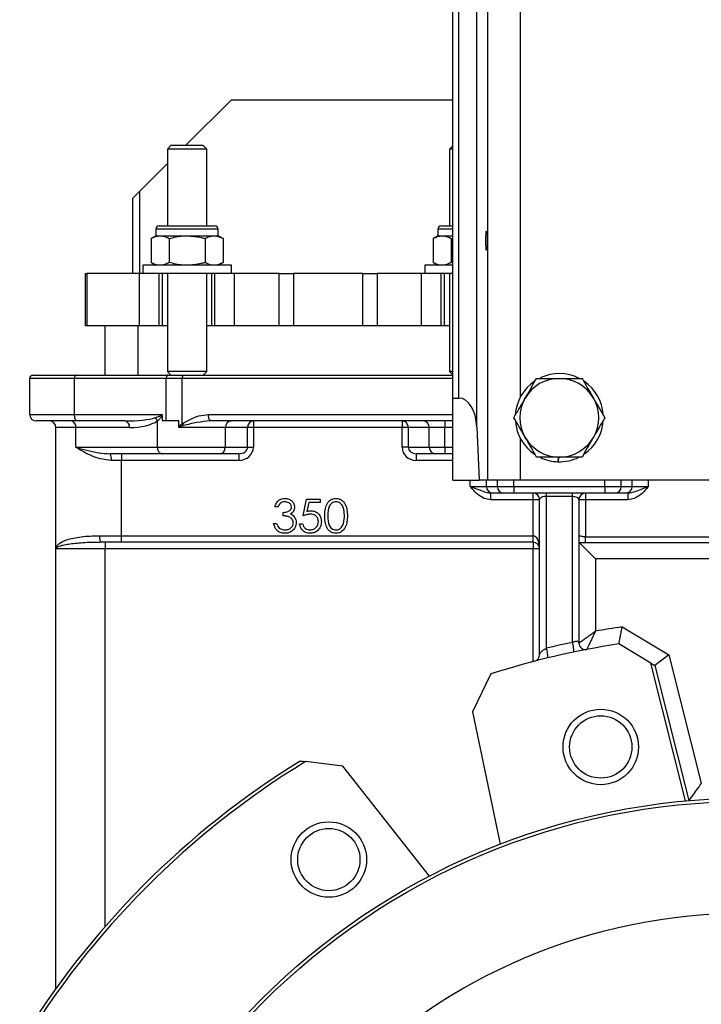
# Model space of a CAD drawing. Header units: millimetres. Extents: x 757 to 3489, y -202 to 2655.
# Tile 7 of 39: x 1568 to 1776, y 1056 to 1356. Entities that reach past the tile are written whole.
import ezdxf

# ---------------------------------------------------------------- set-up
doc = ezdxf.new("R2010")
doc.units = ezdxf.units.MM

msp = doc.modelspace()

# ---------------------------------------------------------------- linework, layer by layer
at = {"color": 7, "linetype": 'Continuous', "lineweight": 25}
for p, q in [((1710.85, 1215.64), (1710.85, 1745.64)), ((1707.52, 1231.78), (1707.52, 1729.51)), ((1700.16, 1240.64), (1700.16, 1720.64)), ((1702.03, 1240.64), (1702.03, 1720.64)), ((1632.66, 1331.64), (1618.66, 1317.64)), ((1632.66, 1331.64), (1700.16, 1331.64)), ((1614.24, 1317.64), (1613.16, 1316.57)), ((1613.16, 1316.57), (1613.16, 1293.13)), ((1625.16, 1316.57), (1613.16, 1316.57)), ((1624.09, 1317.64), (1614.24, 1317.64)), ((1625.16, 1316.57), (1624.09, 1317.64)), ((1625.16, 1293.13), (1625.16, 1316.57)), ((1700.16, 1317.57), (1699.16, 1316.57)), ((1699.16, 1316.57), (1699.16, 1293.13)), ((1700.16, 1316.57), (1699.16, 1316.57)), ((1613.16, 1312.14), (1604.66, 1303.64)), ((1602.66, 1301.64), (1604.66, 1303.64)), ((1602.66, 1278.63), (1602.66, 1301.64)), ((1609.66, 1292.13), (1609.66, 1290.13)), ((1610.66, 1293.13), (1627.66, 1293.13)), ((1628.66, 1290.13), (1628.66, 1292.13)), ((1695.66, 1292.13), (1695.66, 1290.13)), ((1696.66, 1293.13), (1700.16, 1293.13)), ((1609.66, 1290.13), (1608.19, 1289.29)), ((1608.19, 1289.29), (1608.19, 1281.98)), ((1609.66, 1290.13), (1610.94, 1290.13)), ((1610.94, 1290.13), (1619.16, 1290.13)), ((1613.68, 1289.29), (1613.68, 1281.98)), ((1619.16, 1290.13), (1627.39, 1290.13)), ((1624.65, 1289.29), (1624.65, 1281.98)), ((1627.39, 1290.13), (1628.66, 1290.13)), ((1630.13, 1289.29), (1628.66, 1290.13)), ((1630.13, 1289.29), (1630.13, 1281.98)), ((1695.66, 1290.13), (1694.19, 1289.29)), ((1694.19, 1289.29), (1694.19, 1281.98)), ((1695.66, 1290.13), (1696.94, 1290.13)), ((1696.94, 1290.13), (1700.16, 1290.13)), ((1699.68, 1289.29), (1700.16, 1289.38)), ((1699.68, 1289.29), (1699.68, 1281.98)), ((1605.66, 1281.13), (1605.66, 1278.63)), ((1619.16, 1281.13), (1605.66, 1281.13)), ((1608.19, 1281.98), (1609.66, 1281.13)), ((1632.66, 1281.13), (1619.16, 1281.13)), ((1628.66, 1281.13), (1630.13, 1281.98)), ((1632.66, 1278.63), (1632.66, 1281.13)), ((1691.66, 1281.13), (1691.66, 1278.63)), ((1700.16, 1281.13), (1691.66, 1281.13)), ((1694.19, 1281.98), (1695.66, 1281.13)), ((1700.16, 1281.89), (1699.68, 1281.98)), ((1588.16, 1262.63), (1588.16, 1278.63)), ((1588.16, 1278.63), (1588.63, 1278.63)), ((1588.63, 1278.63), (1588.63, 1262.63)), ((1604.66, 1278.63), (1588.63, 1278.63)), ((1604.66, 1262.63), (1604.66, 1278.63)), ((1610.66, 1278.63), (1604.66, 1278.63)), ((1610.66, 1262.63), (1610.66, 1278.63)), ((1610.93, 1278.63), (1610.66, 1278.63)), ((1619.16, 1278.63), (1610.93, 1278.63)), ((1611.66, 1262.63), (1611.66, 1278.63)), ((1613.16, 1278.63), (1613.16, 1248.72)), ((1627.4, 1278.63), (1619.16, 1278.63)), ((1625.16, 1248.72), (1625.16, 1278.63)), ((1626.66, 1262.63), (1626.66, 1278.63)), ((1627.66, 1278.63), (1627.4, 1278.63)), ((1627.66, 1262.63), (1627.66, 1278.63)), ((1633.66, 1278.63), (1627.66, 1278.63)), ((1633.66, 1262.63), (1633.66, 1278.63)), ((1647.23, 1278.63), (1633.66, 1278.63)), ((1647.23, 1262.63), (1647.23, 1278.63)), ((1647.23, 1278.63), (1651.56, 1278.63)), ((1651.56, 1278.63), (1651.56, 1262.63)), ((1672.77, 1278.63), (1651.56, 1278.63)), ((1672.77, 1262.63), (1672.77, 1278.63)), ((1672.77, 1278.63), (1677.1, 1278.63)), ((1677.1, 1278.63), (1677.1, 1262.63)), ((1690.66, 1278.63), (1677.1, 1278.63)), ((1690.66, 1262.63), (1690.66, 1278.63)), ((1696.66, 1278.63), (1690.66, 1278.63)), ((1696.66, 1262.63), (1696.66, 1278.63)), ((1696.93, 1278.63), (1696.66, 1278.63)), ((1700.16, 1278.63), (1696.93, 1278.63)), ((1697.66, 1262.63), (1697.66, 1278.63)), ((1699.16, 1278.63), (1699.16, 1248.72)), ((1588.63, 1262.63), (1588.16, 1262.63)), ((1604.66, 1262.63), (1588.63, 1262.63)), ((1594.16, 1247.64), (1594.16, 1262.63)), ((1610.66, 1262.63), (1604.66, 1262.63)), ((1611.66, 1262.63), (1610.66, 1262.63)), ((1613.16, 1262.63), (1611.66, 1262.63)), ((1626.66, 1262.63), (1625.16, 1262.63)), ((1627.66, 1262.63), (1626.66, 1262.63)), ((1633.66, 1262.63), (1627.66, 1262.63)), ((1647.23, 1262.63), (1633.66, 1262.63)), ((1651.56, 1262.63), (1647.23, 1262.63)), ((1672.77, 1262.63), (1651.56, 1262.63)), ((1677.1, 1262.63), (1672.77, 1262.63)), ((1690.66, 1262.63), (1677.1, 1262.63)), ((1696.66, 1262.63), (1690.66, 1262.63)), ((1697.66, 1262.63), (1696.66, 1262.63)), ((1699.16, 1262.63), (1697.66, 1262.63)), ((1584.81, 1246.64), (1571.16, 1246.64)), ((1571.16, 1235.64), (1571.16, 1246.64)), ((1572.16, 1247.64), (1585.27, 1247.64)), ((1612.81, 1246.64), (1584.81, 1246.64)), ((1584.81, 1235.64), (1584.81, 1246.64)), ((1585.27, 1247.64), (1613.27, 1247.64)), ((1612.81, 1233.64), (1612.81, 1246.64)), ((1617.69, 1246.64), (1612.81, 1246.64)), ((1613.16, 1248.72), (1614.24, 1247.64)), ((1625.16, 1248.72), (1613.16, 1248.72)), ((1613.27, 1247.64), (1617.95, 1247.64)), ((1617.69, 1232.81), (1617.69, 1246.64)), ((1617.95, 1247.64), (1700.16, 1247.64)), ((1624.09, 1247.64), (1625.16, 1248.72)), ((1699.16, 1248.72), (1700.16, 1247.72)), ((1700.16, 1248.72), (1699.16, 1248.72)), ((1700.16, 1240.64), (1702.03, 1240.64)), ((1700.16, 1215.64), (1700.16, 1240.64)), ((1571.16, 1235.64), (1584.81, 1235.64)), ((1584.81, 1235.64), (1611.47, 1235.64)), ((1611.6, 1235.22), (1611.6, 1233.64)), ((1585.72, 1233.64), (1573.16, 1233.64)), ((1579.16, 1194.64), (1579.16, 1231.64)), ((1585.25, 1231.64), (1579.16, 1231.64)), ((1585.25, 1225.64), (1585.25, 1231.64)), ((1601.59, 1231.64), (1585.25, 1231.64)), ((1600.2, 1233.64), (1585.72, 1233.64)), ((1610.12, 1225.64), (1610.12, 1233.68)), ((1616.6, 1233.64), (1611.6, 1233.64)), ((1616.6, 1231.98), (1616.6, 1233.64)), ((1630.82, 1231.64), (1616.72, 1231.64)), ((1700.16, 1233.64), (1626.17, 1233.64)), ((1630.82, 1225.64), (1630.82, 1231.64)), ((1637.61, 1231.64), (1630.82, 1231.64)), ((1637.61, 1225.64), (1637.61, 1231.64)), ((1639.41, 1231.64), (1637.61, 1231.64)), ((1639.41, 1233.64), (1639.41, 1231.64)), ((1684.73, 1231.64), (1639.41, 1231.64)), ((1639.41, 1231.64), (1639.41, 1225.64)), ((1684.73, 1233.64), (1684.73, 1231.64)), ((1686.62, 1231.64), (1684.73, 1231.64)), ((1684.73, 1225.64), (1684.73, 1231.64)), ((1693.01, 1231.64), (1686.62, 1231.64)), ((1686.62, 1231.64), (1686.62, 1225.64)), ((1697.74, 1231.64), (1693.01, 1231.64)), ((1693.01, 1225.64), (1693.01, 1231.64)), ((1697.74, 1233.64), (1697.74, 1231.64)), ((1697.74, 1225.64), (1697.74, 1231.64)), ((1707.52, 1231.78), (1708.17, 1215.64)), ((1585.25, 1225.64), (1610.12, 1225.64)), ((1610.12, 1225.64), (1630.82, 1225.64)), ((1630.82, 1225.64), (1637.61, 1225.64)), ((1637.61, 1225.64), (1639.41, 1225.64)), ((1686.62, 1225.64), (1684.73, 1225.64)), ((1686.62, 1225.64), (1693.01, 1225.64)), ((1693.01, 1225.64), (1697.74, 1225.64)), ((1697.74, 1225.64), (1697.74, 1223.64)), ((1611.51, 1223.64), (1595.73, 1223.64)), ((1599.16, 1223.64), (1599.16, 1221.64)), ((1629.02, 1223.64), (1611.51, 1223.64)), ((1634.94, 1223.64), (1629.02, 1223.64)), ((1634.94, 1223.64), (1634.94, 1221.64)), ((1694.9, 1223.64), (1688.96, 1223.64)), ((1688.96, 1223.64), (1688.96, 1221.64)), ((1697.74, 1223.64), (1694.9, 1223.64)), ((1700.16, 1223.64), (1697.74, 1223.64)), ((1732.22, 1221.2), (1732.48, 1222.64)), ((1732.49, 1222.64), (1732.23, 1221.2)), ((1599.16, 1221.64), (1596.04, 1221.64)), ((1634.94, 1221.64), (1599.16, 1221.64)), ((1599.16, 1198.64), (1599.16, 1221.64)), ((1700.16, 1215.64), (1708.17, 1215.64)), ((1705.47, 1213.64), (1710.45, 1213.64)), ((1710.85, 1215.64), (1708.17, 1215.64)), ((1710.45, 1213.64), (1713.76, 1213.64)), ((1720.82, 1215.64), (1710.85, 1215.64)), ((1713.76, 1213.64), (1718.74, 1213.64)), ((1718.74, 1213.64), (1746.58, 1213.64)), ((1718.74, 1213.64), (1718.74, 1211.64)), ((1859.5, 1215.64), (1720.82, 1215.64)), ((1746.58, 1213.64), (1746.58, 1211.64)), ((1746.58, 1213.64), (1751.56, 1213.64)), ((1751.56, 1213.64), (1754.88, 1213.64)), ((1754.88, 1213.64), (1759.86, 1213.64)), ((1712.44, 1211.64), (1711.79, 1211.64)), ((1711.79, 1209.64), (1711.79, 1211.64)), ((1715.76, 1211.64), (1712.44, 1211.64)), ((1718.74, 1211.64), (1715.76, 1211.64)), ((1746.58, 1211.64), (1718.74, 1211.64)), ((1724.66, 1209.64), (1724.66, 1211.64)), ((1728.66, 1211.64), (1728.66, 1210.64)), ((1736.66, 1210.64), (1728.66, 1210.64)), ((1728.66, 1210.64), (1728.66, 1164.32)), ((1736.66, 1210.64), (1736.66, 1211.64)), ((1736.66, 1166.12), (1736.66, 1210.64)), ((1740.66, 1211.64), (1740.66, 1209.64)), ((1749.57, 1211.64), (1746.58, 1211.64)), ((1752.88, 1211.64), (1749.57, 1211.64)), ((1753.53, 1211.64), (1752.88, 1211.64)), ((1753.53, 1211.64), (1753.53, 1209.64)), ((1646.85, 1207.44), (1645.94, 1207.44)), ((1654.52, 1204.71), (1655.56, 1209.78)), ((1655.56, 1209.78), (1659.72, 1209.78)), ((1656.27, 1208.74), (1655.72, 1206.08)), ((1659.72, 1208.74), (1656.27, 1208.74)), ((1659.72, 1209.78), (1659.72, 1208.74)), ((1724.66, 1209.64), (1711.79, 1209.64)), ((1726.66, 1209.64), (1724.66, 1209.64)), ((1724.66, 1198.64), (1724.66, 1209.64)), ((1726.66, 1162.32), (1726.66, 1209.64)), ((1738.66, 1209.64), (1738.66, 1165.93)), ((1740.66, 1209.64), (1738.66, 1209.64)), ((1740.66, 1209.64), (1740.66, 1198.35)), ((1753.53, 1209.64), (1740.66, 1209.64)), ((1648.41, 1204.71), (1648.41, 1205.75)), ((1645.55, 1202.37), (1646.46, 1202.37)), ((1653.48, 1202.24), (1654.39, 1202.24)), ((1592.5, 1198.64), (1599.16, 1198.64)), ((1599.16, 1196.64), (1599.16, 1198.64)), ((1599.16, 1198.64), (1724.66, 1198.64)), ((1724.66, 1196.64), (1724.66, 1198.64)), ((1740.66, 1196.44), (1740.66, 1198.35)), ((1740.66, 1198.35), (1839.66, 1198.35)), ((1593.16, 1196.64), (1592.68, 1196.63)), ((1599.16, 1196.64), (1593.16, 1196.64)), ((1594.16, 1196.64), (1594.16, 1194.64)), ((1724.66, 1196.64), (1599.16, 1196.64)), ((1724.66, 1196.64), (1724.66, 1194.64)), ((1740.66, 1196.44), (1738.78, 1196.52)), ((1738.78, 1196.52), (1743.66, 1191.64)), ((1839.66, 1196.44), (1740.66, 1196.44)), ((1594.16, 1194.64), (1579.16, 1194.64)), ((1579.16, 1060.56), (1579.16, 1194.64)), ((1724.66, 1194.64), (1594.16, 1194.64)), ((1594.16, 1079.48), (1594.16, 1194.64)), ((1726.66, 1194.64), (1724.66, 1194.64)), ((1724.66, 1160.26), (1724.66, 1194.64)), ((1743.66, 1191.64), (1743.66, 1169.53)), ((1836.66, 1191.64), (1743.66, 1191.64)), ((1751.84, 1170.86), (1766.09, 1162.34)), ((1760.54, 1159.83), (1750.81, 1165.65)), ((1766.09, 1162.34), (1761.75, 1159.11)), ((1766.09, 1162.34), (1775.96, 1123.17)), ((1771.13, 1117.78), (1760.54, 1159.83)), ((1760.54, 1159.83), (1761.75, 1159.11)), ((1711.74, 1156.53), (1706.17, 1144.96)), ((1761.75, 1159.11), (1772.14, 1117.87)), ((1706.17, 1144.96), (1714.65, 1104.6)), ((1666.65, 1128.4), (1655.29, 1129.76)), ((1693.06, 1094.84), (1666.65, 1128.4))]:
    msp.add_line(p, q, dxfattribs=at)
at = {"color": 8, "linetype": 'Continuous', "lineweight": 25}
for p, q in [((1720.82, 1241.03), (1720.82, 1721.76)), ((1604.66, 1303.64), (1604.66, 1278.63)), ((1628.66, 1292.13), (1609.66, 1292.13)), ((1700.16, 1292.13), (1695.66, 1292.13)), ((1604.16, 1262.63), (1604.16, 1247.64)), ((1700.16, 1246.64), (1617.69, 1246.64)), ((1625.65, 1235.64), (1700.16, 1235.64)), ((1700.16, 1231.64), (1697.74, 1231.64)), ((1720.82, 1215.64), (1720.82, 1228.26)), ((1697.74, 1225.64), (1700.16, 1225.64)), ((1700.16, 1221.64), (1688.96, 1221.64)), ((1705.47, 1213.64), (1705.47, 1215.64)), ((1710.45, 1213.64), (1710.45, 1215.64)), ((1713.76, 1213.64), (1713.76, 1215.64)), ((1718.74, 1213.64), (1718.74, 1215.64)), ((1746.58, 1213.64), (1746.58, 1215.64)), ((1751.56, 1213.64), (1751.56, 1215.64)), ((1754.88, 1213.64), (1754.88, 1215.64)), ((1759.86, 1213.64), (1759.86, 1215.64))]:
    msp.add_line(p, q, dxfattribs=at)
at = {"color": 7, "linetype": 'Continuous', "lineweight": 25, "flags": 128}
for points in [[(1585.27, 1247.64), (1585.18, 1247.62), (1585.09, 1247.57), (1585.01, 1247.48), (1584.95, 1247.35), (1584.89, 1247.2), (1584.85, 1247.03), (1584.82, 1246.84), (1584.81, 1246.64)], [(1613.27, 1247.64), (1613.18, 1247.62), (1613.09, 1247.57), (1613.01, 1247.48), (1612.95, 1247.35), (1612.89, 1247.2), (1612.85, 1247.03), (1612.82, 1246.84), (1612.81, 1246.64)], [(1585.72, 1233.64), (1585.54, 1233.68), (1585.37, 1233.8), (1585.22, 1233.98), (1585.08, 1234.23), (1584.97, 1234.53), (1584.88, 1234.88), (1584.83, 1235.25), (1584.81, 1235.64)], [(1593.16, 1196.64), (1593.03, 1196.68), (1592.91, 1196.8), (1592.79, 1196.98), (1592.69, 1197.23), (1592.61, 1197.53), (1592.55, 1197.88), (1592.51, 1198.25), (1592.5, 1198.64)]]:
    msp.add_lwpolyline(points, dxfattribs=at)
at = {"color": 7, "linetype": 'Continuous', "lineweight": 25}
for centre, radius in [((1745.29, 1134.22), 11.5), ((1745.29, 1134.22), 9.5), ((1790.16, 908.64), 210), ((1790.16, 908.64), 209), ((1662.38, 1099.88), 11.5), ((1662.38, 1099.88), 9.5), ((1790.16, 908.64), 175)]:
    msp.add_circle(centre, radius, dxfattribs=at)
for centre, radius, start, end in [((1610.66, 1292.13), 1, 90, 180), ((1627.66, 1292.13), 1, 0, 90), ((1696.66, 1292.13), 1, 90, 180), ((1572.16, 1246.64), 1, 90, 180), ((1618.85, 1246.88), 1.18, 139.6093, 191.3691), ((1732.66, 1234.64), 12, 90, 150), ((1732.66, 1234.64), 13.45, 63.1502, 115.7322), ((1732.66, 1234.64), 12, 30, 90), ((1732.66, 1234.64), 13.45, 124.2335, 176.5692), ((1732.66, 1234.64), 13.45, 4.2793, 55.317), ((1732.66, 1234.64), 12, 150, 210), ((1732.66, 1234.64), 12, 330, 30), ((1573.16, 1235.64), 2, 180, 270), ((1607.18, 1232.56), 3.14, 20.888, 41.9694), ((1627.97, 1235.18), 2.37, 168.6309, 220.3907), ((1577.16, 1231.64), 2, 0, 90), ((1583.49, 1231.9), 1.78, 351.6663, 77.9719), ((1599.83, 1231.9), 1.78, 351.6663, 77.9719), ((1625.41, 1237.1), 8.83, 209.108, 213.5347), ((1632.72, 1231.74), 1.9, 93.2952, 182.9538), ((1639.51, 1231.74), 1.9, 93.2952, 182.9538), ((1684.68, 1231.7), 1.95, 358.4732, 88.3871), ((1691.06, 1231.7), 1.95, 358.4732, 88.3871), ((1732.66, 1234.64), 13.45, 184.6838, 235.7431), ((1732.66, 1234.64), 13.45, 304.6764, 355.6631), ((1732.66, 1234.64), 12, 210, 270), ((1732.66, 1234.64), 12, 270, 330), ((1611.88, 1225.39), 1.78, 171.6663, 257.9719), ((1628.91, 1225.55), 1.9, 273.2952, 2.9538), ((1694.96, 1225.59), 1.95, 178.4732, 268.3871), ((1592.6, 1222.13), 3.47, 351.9291, 25.7975), ((1732.66, 1234.64), 13.45, 244.3575, 268.1202), ((1732.66, 1234.64), 13.45, 268.1632, 296.448), ((1712.45, 1213.64), 2, 179.891, 269.8906), ((1715.76, 1213.64), 2, 179.891, 269.8906), ((1749.57, 1213.64), 2, 270.1094, 0.109), ((1752.88, 1213.64), 2, 270.1094, 0.109), ((1724.66, 1209.64), 2, 0, 90), ((1740.66, 1209.64), 2, 90, 180), ((1724.66, 1194.64), 2, 0, 90), ((1790.16, 908.64), 265, 98.3158, 100.1061), ((1790.16, 908.64), 260, 98.7063, 107.5563), ((1790.16, 909.64), 262, 101.7826, 103.5759), ((1729.9, 1163.68), 7.19, 355.8805, 19.842), ((1740.66, 1165.93), 2, 180, 280.8904), ((1724.66, 1162.32), 2, 284.4775, 0), ((1722.85, 1161.89), 6.3, 355.3824, 22.7376), ((1790.16, 908.64), 260, 121.6613, 148.6529), ((1790.16, 908.64), 259, 121.3819, 148.8615)]:
    msp.add_arc(centre, radius, start, end, dxfattribs=at)
msp.add_ellipse((1710.48, 1288.64), major_axis=(0, 3), ratio=0.069927, dxfattribs=at)
for centre, major_axis, ratio, start_param, end_param in [((1702.03, 1231.12), (0, 9.53), 0.57735, 4.782202, 6.283185), ((1600.2, 1235.64), (10.7, 0), 0.186915, 4.712389, 5.770046), ((1601.59, 1235.64), (9.79, 0), 0.408494, 4.712389, 5.770046), ((1634.94, 1225.64), (2.67, 0), 0.749356, 4.712389, 6.283185), ((1634.94, 1225.64), (4.46, 0), 0.896477, 4.712389, 6.283185), ((1688.96, 1225.64), (4.23, 0), 0.94665, 3.141593, 4.712389), ((1688.96, 1225.64), (2.33, 0), 0.857586, 3.141593, 4.712389), ((1728.66, 1209.64), (2, 0), 0.5, 1.570796, 3.141593), ((1736.66, 1209.64), (2, 0), 0.5, 0, 1.570796), ((1724.66, 1194.64), (0, 4), 0.5, 4.712389, 6.283185)]:
    msp.add_ellipse(centre, major_axis=major_axis, ratio=ratio, start_param=start_param, end_param=end_param, dxfattribs=at)
for points, knots in [([(1608.19, 1289.29), (1608.64, 1289.52), (1609.54, 1290), (1610.47, 1290.09), (1610.94, 1290.13)], [0, 0, 0, 0, 0.495458, 1, 1, 1, 1]), ([(1610.94, 1290.13), (1611, 1290.13), (1611.49, 1290.13), (1612.42, 1289.94), (1613.26, 1289.51), (1613.68, 1289.29)], [0, 0, 0, 0, 0.070092, 0.530785, 1, 1, 1, 1]), ([(1613.68, 1289.29), (1615.08, 1289.63), (1616.88, 1290.09), (1618.74, 1290.13), (1619.16, 1290.13)], [0, 0, 0, 0, 0.772144, 1, 1, 1, 1]), ([(1619.16, 1290.13), (1620.64, 1290.03), (1622.49, 1289.89), (1624.28, 1289.39), (1624.65, 1289.29)], [0, 0, 0, 0, 0.7940862, 1, 1, 1, 1]), ([(1624.65, 1289.29), (1625.09, 1289.52), (1625.99, 1290), (1626.92, 1290.09), (1627.39, 1290.13)], [0, 0, 0, 0, 0.495458, 1, 1, 1, 1]), ([(1627.39, 1290.13), (1627.46, 1290.13), (1627.95, 1290.13), (1628.88, 1289.94), (1629.71, 1289.51), (1630.13, 1289.29)], [0, 0, 0, 0, 0.070092, 0.530785, 1, 1, 1, 1]), ([(1694.19, 1289.29), (1694.64, 1289.52), (1695.54, 1290), (1696.47, 1290.09), (1696.94, 1290.13)], [0, 0, 0, 0, 0.495458, 1, 1, 1, 1]), ([(1696.94, 1290.13), (1697, 1290.13), (1697.49, 1290.13), (1698.42, 1289.94), (1699.26, 1289.51), (1699.68, 1289.29)], [0, 0, 0, 0, 0.070092, 0.530785, 1, 1, 1, 1]), ([(1610.94, 1281.13), (1610.87, 1281.14), (1610.38, 1281.14), (1609.45, 1281.33), (1608.61, 1281.76), (1608.19, 1281.98)], [0, 0, 0, 0, 0.070092, 0.530785, 1, 1, 1, 1]), ([(1613.68, 1281.98), (1613.23, 1281.75), (1612.33, 1281.27), (1611.4, 1281.18), (1610.94, 1281.13)], [0, 0, 0, 0, 0.495458, 1, 1, 1, 1]), ([(1619.16, 1281.13), (1618.71, 1281.15), (1616.85, 1281.19), (1615.04, 1281.64), (1613.68, 1281.98)], [0, 0, 0, 0, 0.2463464, 1, 1, 1, 1]), ([(1624.65, 1281.98), (1624.24, 1281.87), (1622.45, 1281.37), (1620.59, 1281.24), (1619.16, 1281.13)], [0, 0, 0, 0, 0.229413, 1, 1, 1, 1]), ([(1627.39, 1281.13), (1627.33, 1281.14), (1626.83, 1281.14), (1625.9, 1281.33), (1625.07, 1281.76), (1624.65, 1281.98)], [0, 0, 0, 0, 0.070092, 0.530785, 1, 1, 1, 1]), ([(1630.13, 1281.98), (1629.69, 1281.75), (1628.79, 1281.27), (1627.86, 1281.18), (1627.39, 1281.13)], [0, 0, 0, 0, 0.495458, 1, 1, 1, 1]), ([(1696.94, 1281.13), (1696.87, 1281.14), (1696.38, 1281.14), (1695.45, 1281.33), (1694.61, 1281.76), (1694.19, 1281.98)], [0, 0, 0, 0, 0.070092, 0.530785, 1, 1, 1, 1]), ([(1699.68, 1281.98), (1699.23, 1281.75), (1698.33, 1281.27), (1697.4, 1281.18), (1696.94, 1281.13)], [0, 0, 0, 0, 0.495458, 1, 1, 1, 1]), ([(1722.27, 1240.64), (1722.35, 1240.79), (1722.97, 1241.86), (1724.15, 1243.89), (1725.2, 1245.72), (1725.73, 1246.64)], [0, 0, 0, 0, 0.070099, 0.530789, 1, 1, 1, 1]), ([(1725.73, 1246.64), (1726.32, 1246.64), (1728.57, 1246.64), (1730.92, 1246.64), (1732.66, 1246.64)], [0, 0, 0, 0, 0.257551, 1, 1, 1, 1]), ([(1732.66, 1246.64), (1733.29, 1246.64), (1735.64, 1246.64), (1737.92, 1246.64), (1739.59, 1246.64)], [0, 0, 0, 0, 0.268634, 1, 1, 1, 1]), ([(1739.59, 1246.64), (1740.15, 1245.67), (1741.29, 1243.7), (1742.46, 1241.67), (1743.06, 1240.64)], [0, 0, 0, 0, 0.495458, 1, 1, 1, 1]), ([(1718.81, 1234.64), (1719.37, 1235.62), (1720.5, 1237.59), (1721.68, 1239.62), (1722.27, 1240.64)], [0, 0, 0, 0, 0.495458, 1, 1, 1, 1]), ([(1743.06, 1240.64), (1743.14, 1240.5), (1743.76, 1239.42), (1744.93, 1237.39), (1745.99, 1235.57), (1746.52, 1234.64)], [0, 0, 0, 0, 0.070099, 0.530789, 1, 1, 1, 1]), ([(1609.52, 1234.66), (1609.75, 1234.74), (1610.12, 1234.87), (1610.6, 1235.05), (1610.92, 1235.19), (1611.14, 1235.3), (1611.29, 1235.39), (1611.39, 1235.47), (1611.45, 1235.55), (1611.47, 1235.6), (1611.47, 1235.63), (1611.47, 1235.64)], [0, 0, 0, 0, 0.331402, 0.553076, 0.70134, 0.800999, 0.868689, 0.937145, 0.964859, 0.987547, 1, 1, 1, 1]), ([(1611.6, 1235.22), (1611.37, 1234.92), (1610.91, 1234.32), (1610.38, 1233.89), (1610.12, 1233.68)], [0, 0, 0, 0, 0.50201, 1, 1, 1, 1]), ([(1611.47, 1235.64), (1611.47, 1235.64), (1611.51, 1235.6), (1611.58, 1235.46), (1611.59, 1235.31), (1611.6, 1235.22)], [0, 0, 0, 0, 0.0196368, 0.4037419, 1, 1, 1, 1]), ([(1617.69, 1232.81), (1618.49, 1233.27), (1620.1, 1234.19), (1622.73, 1235.33), (1624.65, 1235.54), (1625.65, 1235.64)], [0, 0, 0, 0, 0.322385, 0.648419, 1, 1, 1, 1]), ([(1722.27, 1228.64), (1722.19, 1228.79), (1721.57, 1229.86), (1720.39, 1231.89), (1719.34, 1233.72), (1718.81, 1234.64)], [0, 0, 0, 0, 0.070099, 0.530789, 1, 1, 1, 1]), ([(1746.52, 1234.64), (1745.96, 1233.67), (1744.82, 1231.7), (1743.65, 1229.67), (1743.06, 1228.64)], [0, 0, 0, 0, 0.495458, 1, 1, 1, 1]), ([(1616.6, 1231.98), (1616.79, 1232.17), (1617.12, 1232.5), (1617.52, 1232.72), (1617.69, 1232.81)], [0, 0, 0, 0, 0.582187, 1, 1, 1, 1]), ([(1616.72, 1231.64), (1616.72, 1231.65), (1616.71, 1231.66), (1616.66, 1231.71), (1616.61, 1231.82), (1616.6, 1231.93), (1616.6, 1231.98)], [0, 0, 0, 0, 0.026563, 0.163167, 0.583378, 1, 1, 1, 1]), ([(1618.05, 1232.23), (1617.89, 1232.19), (1617.63, 1232.12), (1617.3, 1232.01), (1617.08, 1231.93), (1616.93, 1231.86), (1616.82, 1231.8), (1616.76, 1231.74), (1616.73, 1231.69), (1616.72, 1231.66), (1616.72, 1231.64)], [0, 0, 0, 0, 0.326804, 0.546584, 0.695003, 0.796079, 0.890963, 0.933441, 0.976387, 1, 1, 1, 1]), ([(1626.17, 1233.64), (1624.83, 1233.52), (1622.08, 1233.27), (1619.41, 1232.58), (1618.05, 1232.23)], [0, 0, 0, 0, 0.487206, 1, 1, 1, 1]), ([(1725.73, 1222.64), (1725.17, 1223.62), (1724.04, 1225.59), (1722.86, 1227.62), (1722.27, 1228.64)], [0, 0, 0, 0, 0.495458, 1, 1, 1, 1]), ([(1743.06, 1228.64), (1742.97, 1228.5), (1742.35, 1227.42), (1741.18, 1225.39), (1740.12, 1223.57), (1739.59, 1222.64)], [0, 0, 0, 0, 0.070099, 0.530789, 1, 1, 1, 1]), ([(1585.25, 1225.64), (1585.26, 1225.64), (1586.31, 1225.33), (1588.53, 1224.71), (1592, 1223.89), (1594.54, 1223.72), (1595.73, 1223.64)], [0, 0, 0, 0, 0.002284, 0.3449, 0.691431, 1, 1, 1, 1]), ([(1596.04, 1221.64), (1594.91, 1221.76), (1592.81, 1221.96), (1590.06, 1223), (1587.56, 1224.21), (1586.02, 1225.14), (1585.26, 1225.64), (1585.25, 1225.64)], [0, 0, 0, 0, 0.268468, 0.495022, 0.727577, 0.997818, 1, 1, 1, 1]), ([(1732.66, 1222.64), (1730.92, 1222.64), (1728.57, 1222.64), (1726.32, 1222.64), (1725.73, 1222.64)], [0, 0, 0, 0, 0.742449, 1, 1, 1, 1]), ([(1739.59, 1222.64), (1737.92, 1222.64), (1735.64, 1222.64), (1733.29, 1222.64), (1732.66, 1222.64)], [0, 0, 0, 0, 0.7313664, 1, 1, 1, 1]), ([(1705.47, 1213.64), (1705.47, 1213.64), (1705.78, 1213.54), (1706.78, 1213.19), (1708.43, 1212.61), (1710.11, 1211.86), (1711.3, 1211.71), (1711.79, 1211.64)], [0, 0, 0, 0, 0.0020782, 0.1394353, 0.4520398, 0.7740231, 1, 1, 1, 1]), ([(1711.79, 1209.64), (1711.11, 1209.73), (1709.62, 1209.91), (1707.43, 1211.4), (1706.18, 1212.82), (1705.47, 1213.64), (1705.47, 1213.64)], [0, 0, 0, 0, 0.264367, 0.577405, 0.99836, 1, 1, 1, 1]), ([(1753.53, 1211.64), (1754.02, 1211.71), (1755.2, 1211.86), (1756.88, 1212.6), (1758.53, 1213.18), (1759.54, 1213.54), (1759.85, 1213.64), (1759.86, 1213.64)], [0, 0, 0, 0, 0.2259832, 0.5411828, 0.8605608, 0.9979218, 1, 1, 1, 1]), ([(1759.86, 1213.64), (1759.85, 1213.64), (1759.14, 1212.82), (1757.9, 1211.4), (1755.7, 1209.91), (1754.21, 1209.73), (1753.53, 1209.64)], [0, 0, 0, 0, 0.0016401, 0.4225946, 0.7356328, 1, 1, 1, 1]), ([(1645.94, 1207.44), (1646.06, 1207.83), (1646.29, 1208.61), (1647.07, 1209.47), (1648, 1209.97), (1648.64, 1210.02), (1648.96, 1210.04)], [0, 0, 0, 0, 0.280288, 0.55968, 0.779747, 1, 1, 1, 1]), ([(1648.97, 1209), (1648.71, 1208.98), (1648.18, 1208.94), (1647.34, 1208.43), (1647.04, 1207.82), (1646.85, 1207.44)], [0, 0, 0, 0, 0.280636, 0.560364, 1, 1, 1, 1]), ([(1648.41, 1205.75), (1648.98, 1205.81), (1649.84, 1205.88), (1650.68, 1206.48), (1650.97, 1206.98), (1651, 1207.27), (1651.01, 1207.41)], [0, 0, 0, 0, 0.499418, 0.749016, 0.874544, 1, 1, 1, 1]), ([(1648.96, 1210.04), (1649.37, 1210), (1650.19, 1209.91), (1651.17, 1209.26), (1651.8, 1208.37), (1651.88, 1207.73), (1651.92, 1207.41)], [0, 0, 0, 0, 0.280085, 0.559868, 0.780099, 1, 1, 1, 1]), ([(1651.01, 1207.41), (1650.96, 1207.68), (1650.86, 1208.21), (1650.08, 1208.87), (1649.39, 1208.95), (1648.97, 1209)], [0, 0, 0, 0, 0.278859, 0.560074, 1, 1, 1, 1]), ([(1651.92, 1207.41), (1651.9, 1207.17), (1651.87, 1206.7), (1651.51, 1205.93), (1651.03, 1205.55), (1650.74, 1205.32)], [0, 0, 0, 0, 0.280508, 0.560792, 1, 1, 1, 1]), ([(1661.15, 1204.71), (1661.16, 1205.3), (1661.19, 1206.48), (1661.55, 1207.94), (1662.18, 1208.96), (1662.84, 1209.56), (1663.65, 1209.97), (1664.24, 1210.02), (1664.54, 1210.04)], [0, 0, 0, 0, 0.250526, 0.500164, 0.625273, 0.750198, 0.875111, 1, 1, 1, 1]), ([(1664.57, 1209), (1664.34, 1208.98), (1663.87, 1208.93), (1663.25, 1208.58), (1662.76, 1208.08), (1662.31, 1207.26), (1662.09, 1206.1), (1662.07, 1205.18), (1662.06, 1204.71)], [0, 0, 0, 0, 0.124874, 0.249889, 0.374726, 0.499789, 0.7495, 1, 1, 1, 1]), ([(1664.54, 1210.04), (1664.84, 1210.02), (1665.43, 1209.97), (1666.52, 1209.44), (1667.49, 1208.24), (1667.99, 1206.5), (1668.02, 1205.31), (1668.04, 1204.71)], [0, 0, 0, 0, 0.125169, 0.250336, 0.498865, 0.749016, 1, 1, 1, 1]), ([(1667.13, 1204.71), (1667.11, 1205.18), (1667.09, 1206.1), (1666.76, 1207.46), (1666.08, 1208.46), (1665.26, 1208.93), (1664.8, 1208.98), (1664.57, 1209)], [0, 0, 0, 0, 0.250921, 0.501308, 0.749642, 0.874909, 1, 1, 1, 1]), ([(1651.53, 1202.57), (1651.52, 1202.74), (1651.49, 1203.1), (1651.17, 1203.74), (1650.51, 1204.37), (1649.46, 1204.64), (1648.76, 1204.69), (1648.41, 1204.71)], [0, 0, 0, 0, 0.12524, 0.250497, 0.499222, 0.749034, 1, 1, 1, 1]), ([(1650.74, 1205.32), (1650.97, 1205.2), (1651.39, 1204.98), (1651.7, 1204.62), (1651.84, 1204.46)], [0, 0, 0, 0, 0.559795, 1, 1, 1, 1]), ([(1651.84, 1204.46), (1652.03, 1204.15), (1652.38, 1203.59), (1652.42, 1202.94), (1652.44, 1202.66)], [0, 0, 0, 0, 0.559419, 1, 1, 1, 1]), ([(1656.75, 1205.23), (1656.32, 1205.19), (1655.56, 1205.11), (1654.84, 1204.83), (1654.52, 1204.71)], [0, 0, 0, 0, 0.559416, 1, 1, 1, 1]), ([(1655.72, 1206.08), (1655.94, 1206.14), (1656.34, 1206.24), (1656.74, 1206.26), (1656.92, 1206.27)], [0, 0, 0, 0, 0.560064, 1, 1, 1, 1]), ([(1659.2, 1202.99), (1659.16, 1203.35), (1659.09, 1204.05), (1658.4, 1204.81), (1657.58, 1205.18), (1657.03, 1205.22), (1656.75, 1205.23)], [0, 0, 0, 0, 0.279539, 0.558617, 0.779047, 1, 1, 1, 1]), ([(1656.92, 1206.27), (1657.4, 1206.22), (1658.37, 1206.12), (1659.44, 1205.21), (1660.03, 1204.1), (1660.08, 1203.34), (1660.11, 1202.96)], [0, 0, 0, 0, 0.279688, 0.559025, 0.779292, 1, 1, 1, 1]), ([(1664.54, 1199.38), (1664.24, 1199.41), (1663.65, 1199.46), (1662.57, 1199.99), (1661.62, 1201.2), (1661.19, 1202.94), (1661.16, 1204.12), (1661.15, 1204.71)], [0, 0, 0, 0, 0.1251812, 0.250351, 0.4987777, 0.7489456, 1, 1, 1, 1]), ([(1662.06, 1204.71), (1662.07, 1204.25), (1662.09, 1203.32), (1662.35, 1201.94), (1663.05, 1200.96), (1663.87, 1200.5), (1664.34, 1200.45), (1664.57, 1200.42)], [0, 0, 0, 0, 0.251085, 0.501371, 0.749628, 0.874877, 1, 1, 1, 1]), ([(1668.04, 1204.71), (1668.02, 1204.11), (1667.99, 1202.92), (1667.49, 1201.18), (1666.52, 1199.99), (1665.43, 1199.46), (1664.84, 1199.41), (1664.54, 1199.38)], [0, 0, 0, 0, 0.2510019, 0.5011378, 0.7496117, 0.8748068, 1, 1, 1, 1]), ([(1666.74, 1202.16), (1666.87, 1202.63), (1667.1, 1203.47), (1667.12, 1204.33), (1667.13, 1204.71)], [0, 0, 0, 0, 0.559599, 1, 1, 1, 1]), ([(1648.93, 1199.38), (1648.47, 1199.42), (1647.54, 1199.51), (1646.44, 1200.28), (1645.81, 1201.31), (1645.64, 1202.02), (1645.55, 1202.37)], [0, 0, 0, 0, 0.279886, 0.558979, 0.779263, 1, 1, 1, 1]), ([(1646.46, 1202.37), (1646.56, 1202.08), (1646.72, 1201.55), (1647.09, 1201.15), (1647.26, 1200.97)], [0, 0, 0, 0, 0.560694, 1, 1, 1, 1]), ([(1652.44, 1202.66), (1652.37, 1202.16), (1652.22, 1201.16), (1651.27, 1200.07), (1650.11, 1199.47), (1649.33, 1199.41), (1648.93, 1199.38)], [0, 0, 0, 0, 0.279304, 0.558838, 0.779277, 1, 1, 1, 1]), ([(1648.95, 1200.42), (1649.3, 1200.45), (1650, 1200.49), (1650.85, 1201.02), (1651.43, 1201.74), (1651.5, 1202.29), (1651.53, 1202.57)], [0, 0, 0, 0, 0.280599, 0.560151, 0.780303, 1, 1, 1, 1]), ([(1656.57, 1199.38), (1656.14, 1199.43), (1655.27, 1199.52), (1654.29, 1200.29), (1653.68, 1201.24), (1653.55, 1201.91), (1653.48, 1202.24)], [0, 0, 0, 0, 0.279625, 0.559019, 0.77938, 1, 1, 1, 1]), ([(1654.39, 1202.24), (1654.47, 1201.96), (1654.63, 1201.39), (1655.24, 1200.81), (1655.93, 1200.48), (1656.4, 1200.44), (1656.63, 1200.42)], [0, 0, 0, 0, 0.28005, 0.559166, 0.779583, 1, 1, 1, 1]), ([(1660.11, 1202.96), (1660.05, 1202.43), (1659.93, 1201.38), (1659.02, 1200.16), (1657.82, 1199.48), (1656.99, 1199.42), (1656.57, 1199.38)], [0, 0, 0, 0, 0.279864, 0.559271, 0.779424, 1, 1, 1, 1]), ([(1656.63, 1200.42), (1657.01, 1200.47), (1657.77, 1200.56), (1658.61, 1201.25), (1659.13, 1202.1), (1659.18, 1202.7), (1659.2, 1202.99)], [0, 0, 0, 0, 0.279617, 0.559357, 0.779559, 1, 1, 1, 1]), ([(1664.57, 1200.42), (1664.85, 1200.46), (1665.4, 1200.53), (1666.25, 1201.11), (1666.56, 1201.76), (1666.74, 1202.16)], [0, 0, 0, 0, 0.2802572, 0.5607811, 1, 1, 1, 1]), ([(1579.16, 1194.64), (1579.16, 1194.65), (1579.16, 1194.88), (1579.28, 1195.34), (1579.84, 1196.06), (1580.87, 1196.77), (1582.43, 1197.43), (1584.43, 1197.96), (1586.79, 1198.35), (1589.49, 1198.6), (1591.48, 1198.63), (1592.5, 1198.64)], [0, 0, 0, 0, 0.002283, 0.109497, 0.218458, 0.34946, 0.483901, 0.611147, 0.741841, 0.869091, 1, 1, 1, 1]), ([(1647.26, 1200.97), (1647.55, 1200.79), (1648.07, 1200.46), (1648.68, 1200.44), (1648.95, 1200.42)], [0, 0, 0, 0, 0.558748, 1, 1, 1, 1]), ([(1738.66, 1198.35), (1738.67, 1198.43), (1738.69, 1198.59), (1738.87, 1198.66), (1739.18, 1198.62), (1739.65, 1198.49), (1740.19, 1198.37), (1740.54, 1198.36), (1740.66, 1198.35)], [0, 0, 0, 0, 0.157463, 0.315614, 0.464414, 0.672165, 0.882481, 1, 1, 1, 1]), ([(1738.66, 1165.93), (1738.7, 1165.96), (1738.79, 1166.02), (1739.42, 1166.47), (1740.38, 1167.17), (1741.56, 1168.02), (1742.58, 1168.76), (1743.2, 1169.2), (1743.46, 1169.39), (1743.57, 1169.47), (1743.62, 1169.5), (1743.65, 1169.52), (1743.66, 1169.53), (1743.66, 1169.53)], [0, 0, 0, 0, 0.165229, 0.329972, 0.506308, 0.714918, 0.88193, 0.947617, 0.976518, 0.989454, 0.995262, 0.998371, 1, 1, 1, 1]), ([(1743.66, 1169.53), (1743.66, 1169.53), (1743.65, 1169.52), (1743.64, 1169.49), (1743.61, 1169.43), (1743.56, 1169.31), (1743.42, 1169.03), (1743.1, 1168.34), (1742.56, 1167.2), (1741.93, 1165.88), (1741.43, 1164.81), (1741.11, 1164.1), (1741.06, 1164.01), (1741.04, 1163.96)], [0, 0, 0, 0, 0.00163, 0.004685, 0.010431, 0.023237, 0.051882, 0.117162, 0.284234, 0.492739, 0.669313, 0.834417, 1, 1, 1, 1]), ([(1750.81, 1165.65), (1750.82, 1165.7), (1750.84, 1165.81), (1751, 1166.63), (1751.24, 1167.85), (1751.53, 1169.32), (1751.74, 1170.37), (1751.84, 1170.85), (1751.84, 1170.86)], [0, 0, 0, 0, 0.199102, 0.398024, 0.601985, 0.817397, 0.997794, 1, 1, 1, 1]), ([(1738.66, 1165.93), (1738.63, 1166.06), (1738.58, 1166.26), (1738.22, 1166.4), (1737.86, 1166.42), (1737.45, 1166.38), (1737.04, 1166.27), (1736.79, 1166.17), (1736.66, 1166.12)], [0, 0, 0, 0, 0.3485482, 0.5183914, 0.660302, 0.77611, 0.892113, 1, 1, 1, 1]), ([(1726.66, 1162.32), (1726.68, 1162.43), (1726.73, 1162.74), (1727.17, 1163.3), (1727.87, 1163.89), (1728.43, 1164.2), (1728.66, 1164.32)], [0, 0, 0, 0, 0.192274, 0.5631119, 0.8228753, 1, 1, 1, 1]), ([(1653.69, 1129.95), (1653.7, 1129.95), (1653.72, 1129.94), (1653.88, 1129.92), (1654.19, 1129.89), (1654.69, 1129.83), (1655.09, 1129.78), (1655.29, 1129.76)], [0, 0, 0, 0, 0.119594, 0.238401, 0.419319, 0.701439, 1, 1, 1, 1]), ([(1775.96, 1123.17), (1775.95, 1123.17), (1775.56, 1122.62), (1774.69, 1121.43), (1773.54, 1119.83), (1772.7, 1118.66), (1772.22, 1117.99), (1772.17, 1117.91), (1772.14, 1117.87)], [0, 0, 0, 0, 0.001573, 0.223471, 0.487962, 0.692984, 0.846205, 1, 1, 1, 1])]:
    msp.add_open_spline(points, degree=3, knots=knots, dxfattribs=at)
at = {"color": 8, "linetype": 'Continuous', "lineweight": 25}
msp.add_open_spline([(1592.68, 1196.63), (1591.55, 1196.62), (1589.47, 1196.59), (1586.74, 1196.43), (1584.44, 1196.21), (1582.48, 1195.94), (1580.66, 1195.57), (1579.59, 1195.19), (1579.24, 1194.87), (1579.17, 1194.73), (1579.16, 1194.68), (1579.16, 1194.66), (1579.16, 1194.65), (1579.16, 1194.65), (1579.16, 1194.64)], degree=3, knots=[0, 0, 0, 0, 0.150632, 0.275134, 0.403246, 0.527769, 0.655916, 0.84916, 0.939319, 0.977595, 0.991885, 0.997069, 0.998279, 1, 1, 1, 1], dxfattribs=at)

doc.saveas('drawing.dxf')
